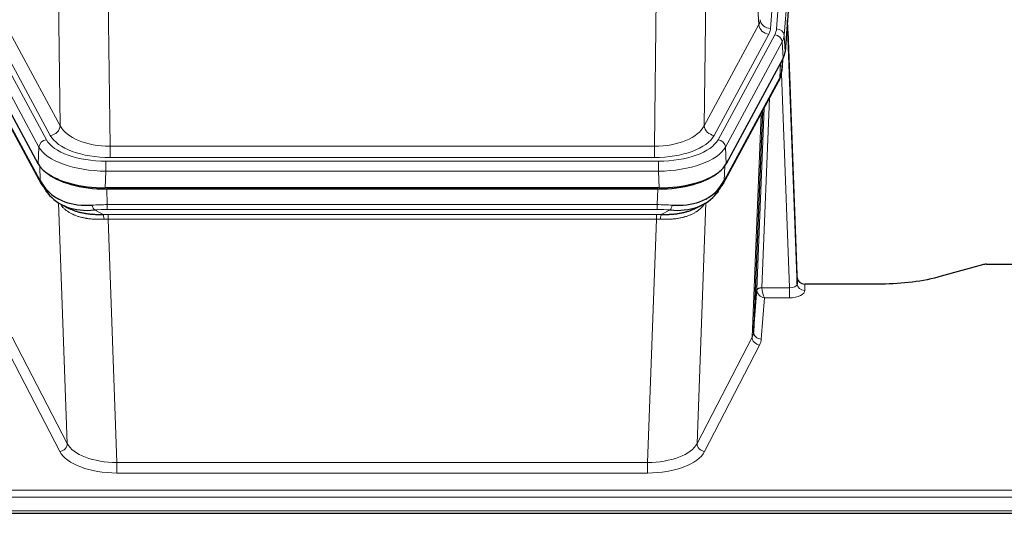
# Model space of a CAD drawing. Header units: inches. Extents: x 0 to 23760, y -13 to 16800.
# Tile 142 of 256: x 4854 to 5238, y 14203 to 14396. Entities that reach past the tile are written whole.
import ezdxf

# ---------------------------------------------------------------- set-up
doc = ezdxf.new("R2010")
doc.units = ezdxf.units.IN
doc.layers.add('1', color=7, linetype='Continuous', true_color=0xffffff)

msp = doc.modelspace()

# ---------------------------------------------------------------- linework, layer by layer
at = {"layer": '1', "color": 110, "linetype": 'Continuous', "lineweight": 13}
for p, q in [((5160.042, 14565.248), (5146.975, 14392.475)), ((5149.323, 14392.323), (5162.433, 14565.683)), ((5165.427, 14563.113), (5152.317, 14389.753)), ((5142.402, 14393.993), (5138.051, 14468.245)), ((4869.522, 14354.449), (4868.564, 14430.1)), ((5122.008, 14430.1), (5121.05, 14354.449)), ((4887.996, 14422.91), (4888.964, 14346.414)), ((5101.608, 14346.414), (5102.576, 14422.91)), ((4848.17, 14393.993), (4869.522, 14354.449)), ((5121.05, 14354.449), (5142.402, 14393.993)), ((4841.947, 14390.032), (4864.121, 14348.966)), ((4865.646, 14350.641), (4844.294, 14390.184)), ((5124.926, 14350.641), (5146.278, 14390.184)), ((5126.451, 14348.966), (5148.625, 14390.032)), ((5152.317, 14389.753), (5152.69, 14383.38)), ((4861.214, 14346.11), (4839.04, 14387.175)), ((5151.532, 14387.175), (5129.358, 14346.11)), ((5151.906, 14380.803), (5151.532, 14387.175)), ((5151.421, 14375.878), (5151.775, 14380.562)), ((5150.636, 14373.298), (5150.855, 14378.856)), ((4839.936, 14373.298), (4861.683, 14333.023)), ((5128.889, 14333.023), (5150.636, 14373.298)), ((5154.403, 14291.054), (5151.272, 14374.906)), ((5146.619, 14365.193), (5143.596, 14291.141)), ((5141.599, 14290.375), (5144.492, 14361.253)), ((5139.785, 14271.747), (5143.252, 14358.958)), ((4860.921, 14339.588), (4861.214, 14346.11)), ((4888.964, 14346.414), (5101.608, 14346.414)), ((4888.964, 14342.001), (4888.964, 14346.414)), ((5101.608, 14342.001), (5101.608, 14346.414)), ((5129.358, 14346.11), (5129.651, 14339.588)), ((5101.608, 14342.001), (4888.964, 14342.001)), ((4861.683, 14333.023), (4861.507, 14338.658)), ((4887.376, 14340.577), (5103.196, 14340.577)), ((4887.376, 14336.672), (4887.376, 14340.577)), ((5103.196, 14336.672), (5103.196, 14340.577)), ((5129.065, 14338.658), (5128.889, 14333.023)), ((4887.376, 14336.672), (4887.083, 14330.15)), ((5103.196, 14336.672), (4887.376, 14336.672)), ((5103.489, 14330.15), (5103.196, 14336.672)), ((4887.674, 14329.669), (4887.865, 14323.577)), ((5102.707, 14323.577), (5102.898, 14329.669)), ((4872.272, 14230.132), (4868.836, 14324.272)), ((4887.865, 14323.577), (5102.707, 14323.577)), ((4887.865, 14321.712), (4887.865, 14323.577)), ((5102.707, 14321.712), (5102.707, 14323.577)), ((5121.736, 14324.272), (5118.3, 14230.132)), ((5121.999, 14325.937), (5121.961, 14325.843)), ((4882.841, 14321.484), (4886.295, 14319.738)), ((5102.707, 14321.712), (4887.865, 14321.712)), ((4888.207, 14317.904), (4888.207, 14319.77)), ((4888.207, 14319.77), (5102.365, 14319.77)), ((5102.365, 14317.904), (5102.365, 14319.77)), ((5104.278, 14319.738), (5107.731, 14321.484)), ((4888.207, 14317.904), (4891.681, 14222.729)), ((5102.365, 14317.904), (4888.207, 14317.904)), ((5098.891, 14222.729), (5102.365, 14317.904)), ((5160.383, 14292.501), (5160.394, 14290.053)), ((5143.598, 14291.054), (5154.403, 14291.054)), ((5154.403, 14291.054), (5154.403, 14287.139)), ((5144.561, 14287.139), (5143.367, 14270.991)), ((5154.403, 14287.139), (5144.561, 14287.139)), ((4850.787, 14271.747), (4872.272, 14230.132)), ((5118.3, 14230.132), (5139.785, 14271.747)), ((4869.364, 14227.069), (4847.879, 14268.684)), ((5142.693, 14268.684), (5121.208, 14227.069)), ((4891.681, 14222.729), (5098.891, 14222.729)), ((4891.681, 14222.729), (4891.681, 14218.627)), ((5098.891, 14222.729), (5098.891, 14218.627)), ((5098.891, 14218.627), (4891.681, 14218.627)), ((4717.286, 14211.867), (5274.286, 14211.867)), ((4717.286, 14209.133), (5274.286, 14209.133)), ((4717.286, 14203.885), (5274.286, 14203.885))]:
    msp.add_line(p, q, dxfattribs=at)
at = {"layer": '1', "color": 2, "linetype": 'Continuous', "lineweight": 25}
for p, q in [((5165.808, 14556.834), (5152.69, 14383.38)), ((5157.385, 14295.123), (5153.627, 14395.762)), ((5153.707, 14391.368), (5157.395, 14292.586)), ((4860.921, 14339.588), (4838.666, 14380.803)), ((5151.906, 14380.803), (5129.651, 14339.588)), ((5151.415, 14375.764), (5151.778, 14380.566)), ((5151.592, 14380.222), (5151.421, 14375.878)), ((5151.415, 14375.764), (5151.421, 14375.878)), ((4840.295, 14371.968), (4862.042, 14331.693)), ((5128.53, 14331.693), (5150.277, 14371.968)), ((5143.798, 14359.968), (5140.37, 14273.758)), ((5103.489, 14330.15), (4887.083, 14330.15)), ((5102.898, 14329.669), (4887.674, 14329.669)), ((4870.184, 14323.516), (4872.927, 14322.13)), ((5117.595, 14322.105), (5120.388, 14323.516)), ((5229.83, 14300.073), (5213.665, 14295.542)), ((5231.329, 14300.268), (5274.286, 14300.268)), ((5157.395, 14292.586), (5157.385, 14295.123)), ((5190.286, 14292.501), (5160.383, 14292.501)), ((5140.37, 14273.758), (5141.599, 14290.375)), ((4717.286, 14202.869), (5274.286, 14202.869))]:
    msp.add_line(p, q, dxfattribs=at)
at = {"layer": '1', "color": 110, "linetype": 'Continuous', "lineweight": 13}
for centre, major_axis, ratio, start_param, end_param in [((5122.957, 14396.414), (-20.038, 0.241), 0.4621297, 2.903225, 3.1123764), ((5146.975, 14396.023), (3.989, -0.302), 0.8864705, 3.2608937, 4.7793301), ((5146.278, 14393.732), (3.52, -1.9), 0.8606628, 3.6289862, 5.1474227), ((5122.957, 14392.866), (-24.033, 0.005), 0.4611335, 2.8976848, 3.1068362), ((5125.305, 14392.713), (-24.033, 0.005), 0.4611335, 2.8976848, 3.1068362), ((5149.323, 14389.662), (2.991, -0.226), 0.8864705, 0.119301, 1.6377375), ((5153.707, 14389.215), (-0.214, 6.443), 0.0117452, 5.0526437, 5.774114), ((5148.625, 14387.371), (2.64, -1.425), 0.8606628, 0.4873936, 2.00583), ((5125.305, 14390.052), (27.028, 0.171), 0.4605351, 6.0362132, 6.2453646), ((5150.709, 14391.277), (2.998, 0.112), 0.4302668, 5.7021495, 6.2671208), ((5146.757, 14373.869), (3.52, -1.9), 0.8606628, 0.0000038, 0.4001271), ((5123.626, 14356.089), (27.539, 20.422), 0.1820479, 5.9117309, 5.943711), ((4865.646, 14354.189), (3.52, 1.9), 0.8606628, 4.2773553, 5.7957917), ((4888.885, 14357.022), (-20.002, 0.126), 0.5302672, 0.2567917, 1.5781041), ((5101.687, 14357.022), (20.002, 0.126), 0.5302672, 4.7050812, 6.0263936), ((5124.926, 14354.189), (-3.52, 1.9), 0.8606628, 0.4873936, 2.00583), ((4888.885, 14353.474), (-24.002, 0.049), 0.477994, 0.2537759, 1.5750883), ((5101.687, 14353.474), (24.002, 0.049), 0.477994, 4.708097, 6.0294094), ((4864.121, 14346.305), (2.64, 1.425), 0.8606628, 1.1357626, 2.6541991), ((4887.427, 14349.013), (-27.018, 0.111), 0.4567867, 0.246464, 1.5707737), ((4887.427, 14351.674), (24.02, 0.03), 0.4619935, 3.3853572, 4.7096668), ((5103.145, 14351.674), (-24.02, 0.03), 0.4619935, 1.5735185, 2.8978281), ((5103.145, 14349.013), (27.018, 0.111), 0.4567867, 4.7124116, 6.0367213), ((5126.451, 14346.305), (2.64, -1.425), 0.8606628, 0.4873936, 2.00583), ((4865.562, 14333.593), (3.52, 1.9), 0.8606628, 2.7414655, 3.1415888), ((5125.01, 14333.593), (3.52, -1.9), 0.8606628, 0.0000038, 0.4001271), ((4888.515, 14316.143), (-27.015, 0.091), 0.2751837, 4.7373543, 4.9581852), ((4882.841, 14325.319), (-0.368, 3.983), 0.2964475, 2.0527062, 2.8396422), ((5102.057, 14316.143), (27.015, 0.091), 0.2751837, 1.3250001, 1.545831), ((5107.731, 14325.319), (-0.368, -3.983), 0.2964475, 0.3019504, 1.0888865), ((4888.515, 14312.308), (-23.017, 0.318), 0.4083138, 4.7462544, 4.9670852), ((4888.997, 14309.957), (-24.025, 0.387), 0.4081206, 4.7518286, 4.8316761), ((4886.295, 14315.903), (0.131, -3.998), 0.1099517, 2.0830946, 2.8518059), ((5101.575, 14309.957), (24.025, 0.387), 0.4081205, 1.4515092, 1.5313568), ((5102.057, 14312.308), (23.017, 0.318), 0.4083138, 1.3161001, 1.5369309), ((5104.278, 14315.903), (0.131, 3.998), 0.1099517, 0.2897867, 1.0584981), ((4888.997, 14306.122), (-20.023, 0.877), 0.5868265, 4.777515, 4.8573626), ((5101.575, 14306.122), (20.023, 0.877), 0.5868265, 1.4258227, 1.5056703), ((5154.39, 14292.677), (-3.004, 0.138), 0.5390598, 1.5996723, 3.1704686), ((5160.394, 14292.677), (-3, -0.013), 0.8746179, 0.0299147, 1.5670846), ((5144.596, 14290.249), (-2.996, 0.15), 0.8842154, 0.0089587, 0.1047242), ((5143.596, 14290.28), (1.998, -0.082), 0.4302193, 1.5883537, 3.1255299), ((5143.598, 14290.193), (-1.996, -0.13), 0.4297663, 4.6843512, 6.2157251), ((5144.561, 14289.763), (-2.669, 1.608), 0.8008031, 0.5106166, 2.0203264), ((5144.596, 14291.11), (1.001, 0.011), 0.9036686, 3.0949665, 3.1907321), ((5144.561, 14289.763), (-0.506, 2.997), 0.2740591, 1.0794715, 2.5891813), ((5154.39, 14290.053), (-6.003, 0.008), 0.4854373, 1.5734916, 3.1442879), ((5120.367, 14274.012), (20.016, 0.121), 0.4848834, 6.0350943, 6.2444185), ((5143.367, 14273.615), (2.992, -0.221), 0.8740585, 3.1714428, 4.7769181), ((5142.693, 14271.308), (2.666, -1.376), 0.8484453, 3.5215353, 5.1252561), ((5120.367, 14271.388), (23.014, 0.002), 0.4845187, 6.038018, 6.2473422), ((4869.364, 14229.693), (-2.666, -1.376), 0.8484453, 1.1579292, 2.76165), ((4891.687, 14229.779), (23.012, 0.004), 0.4845836, 3.3866449, 4.7120269), ((4891.687, 14232.402), (-20.013, 0.104), 0.483363, 0.2476114, 1.5729934), ((5098.885, 14232.402), (20.013, 0.104), 0.483363, 4.7101919, 6.0355739), ((5098.885, 14229.779), (-23.012, 0.004), 0.4845836, 1.5711584, 2.8965404), ((5121.208, 14229.693), (2.666, -1.376), 0.8484453, 3.5215353, 5.1252561)]:
    msp.add_ellipse(centre, major_axis=major_axis, ratio=ratio, start_param=start_param, end_param=end_param, dxfattribs=at)
at = {"layer": '1', "color": 2, "linetype": 'Continuous', "lineweight": 25}
for centre, major_axis, ratio, start_param, end_param in [((5125.67, 14383.819), (-27.037, 0.006), 0.4611335, 2.8976848, 3.1068362), ((5146.923, 14374.189), (3.584, -1.776), 0.8816114, 6.2824956, 6.6531678), ((5124.777, 14385.365), (-26.161, 11.46), 0.4493681, 3.1218709, 3.267222), ((5123.626, 14356.089), (27.174, 22.247), 0.2659525, 6.0029113, 6.0348914), ((4887.141, 14342.634), (27.023, 0.034), 0.4619935, 3.3853572, 3.670307), ((5103.431, 14342.634), (-27.023, 0.034), 0.4619935, 2.6128783, 2.8978281), ((4887.141, 14342.634), (27.023, 0.034), 0.4619935, 3.670307, 4.7096668), ((4887.7, 14342.143), (27.01, 0.015), 0.4618579, 3.6271853, 4.7111791), ((5102.872, 14342.143), (-27.01, 0.015), 0.4618579, 1.5720062, 2.656), ((5103.431, 14342.634), (-27.023, 0.034), 0.4619935, 1.5735185, 2.6128783), ((4888.515, 14316.143), (-27.355, 20.182), 0.1876908, 0.3765826, 0.5974134), ((4865.562, 14333.593), (3.52, 1.9), 0.8606628, 3.1415888, 3.5094104), ((4885.819, 14313.281), (-23.434, 19.972), 0.1471226, 0.3626514, 0.5834823), ((5104.754, 14313.281), (23.434, 19.972), 0.1471226, 5.6997031, 5.9205339), ((5102.057, 14316.143), (27.355, 20.182), 0.1876908, 5.6857719, 5.9066027), ((5125.01, 14333.593), (3.52, -1.9), 0.8606628, 5.9153676, 6.2831892), ((4867.339, 14330.911), (3.195, 2.407), 0.6715965, 2.6043549, 3.391291), ((4887.612, 14344.961), (25.329, 12.681), 0.6929209, 3.2824386, 4.1662755), ((4887.612, 14344.961), (23.359, 16.381), 0.7286412, 3.1732971, 4.057134), ((5102.96, 14344.961), (-23.359, 16.381), 0.7286412, 2.2260513, 3.1098882), ((5102.96, 14344.961), (-25.329, 12.681), 0.6929209, 2.1169098, 3.0007467), ((5123.233, 14330.911), (3.195, -2.407), 0.6715965, 6.033487, 6.820423), ((4865.44, 14323.421), (-3.388, -2.127), 0.8041825, 3.1410453, 3.3164277), ((5125.132, 14323.421), (-3.388, 2.127), 0.8041825, 6.1083502, 6.2835535), ((5231.332, 14298.811), (-3, 0.002), 0.4856498, 4.7136997, 5.2369038), ((5160.383, 14295.214), (-3, 0.002), 0.9042699, 0.0343167, 1.5714866)]:
    msp.add_ellipse(centre, major_axis=major_axis, ratio=ratio, start_param=start_param, end_param=end_param, dxfattribs=at)
msp.add_open_spline([(5150.277, 14371.968), (5150.397, 14372.191), (5150.508, 14372.413)], degree=2, dxfattribs=at)
at = {"layer": '1', "color": 110, "linetype": 'Continuous', "lineweight": 13}
for points, knots in [([(4886.613, 14317.875), (4886.125, 14317.855), (4885.64, 14317.842), (4884.681, 14317.833), (4884.206, 14317.837), (4883.263, 14317.863), (4882.797, 14317.885), (4881.871, 14317.95), (4881.413, 14317.992), (4880.731, 14318.071), (4880.505, 14318.1), (4880.168, 14318.148), (4880.055, 14318.165), (4879.832, 14318.199), (4879.721, 14318.217), (4879.17, 14318.311), (4878.738, 14318.396), (4877.895, 14318.586), (4877.071, 14318.799), (4876.285, 14319.053), (4875.518, 14319.329), (4875.145, 14319.478), (4874.736, 14319.658), (4874.69, 14319.678), (4874.6, 14319.719), (4874.555, 14319.74), (4874.421, 14319.802), (4874.155, 14319.927), (4873.897, 14320.058), (4873.392, 14320.325), (4873.07, 14320.512), (4872.453, 14320.903), (4872.159, 14321.106), (4871.598, 14321.528), (4871.332, 14321.746), (4870.954, 14322.085), (4870.832, 14322.199), (4870.654, 14322.374), (4870.595, 14322.433), (4870.48, 14322.551), (4870.423, 14322.61), (4870.174, 14322.877), (4869.994, 14323.088), (4869.826, 14323.302)], [0, 0, 0, 0, 0.0672484, 0.0672484, 0.1344967, 0.1344967, 0.2017451, 0.2017451, 0.2689935, 0.2689935, 0.3026176, 0.3026176, 0.3194297, 0.3194297, 0.3362418, 0.3362418, 0.4034902, 0.4034902, 0.4707386, 0.5379869, 0.5379869, 0.6052353, 0.6052353, 0.6136413, 0.6136413, 0.6220474, 0.6220474, 0.6388595, 0.6724837, 0.6724837, 0.739732, 0.739732, 0.8069804, 0.8069804, 0.8742287, 0.8742287, 0.9078529, 0.9078529, 0.924665, 0.924665, 0.9414771, 0.9414771, 1, 1, 1, 1]), ([(5121.338, 14324.146), (5121.182, 14323.894), (5121.01, 14323.645), (5120.635, 14323.155), (5120.432, 14322.914), (5119.994, 14322.443), (5119.759, 14322.212), (5119.259, 14321.763), (5118.994, 14321.543), (5118.571, 14321.224), (5118.427, 14321.12), (5118.203, 14320.965), (5118.128, 14320.914), (5117.976, 14320.813), (5117.899, 14320.763), (5117.51, 14320.517), (5117.187, 14320.33), (5116.518, 14319.974), (5115.824, 14319.638), (5115.082, 14319.34), (5114.317, 14319.063), (5113.922, 14318.934), (5113.464, 14318.801), (5113.413, 14318.786), (5113.311, 14318.757), (5113.259, 14318.743), (5113.104, 14318.701), (5112.793, 14318.618), (5112.478, 14318.542), (5111.843, 14318.397), (5111.413, 14318.313), (5110.539, 14318.164), (5110.095, 14318.101), (5109.193, 14317.995), (5108.735, 14317.952), (5108.038, 14317.903), (5107.804, 14317.889), (5107.45, 14317.872), (5107.332, 14317.867), (5107.094, 14317.858), (5106.975, 14317.854), (5106.379, 14317.837), (5105.899, 14317.833), (5104.933, 14317.842), (5104.447, 14317.855), (5103.959, 14317.875)], [0, 0, 0, 0, 0.0625, 0.0625, 0.125, 0.125, 0.1875, 0.1875, 0.25, 0.25, 0.28125, 0.28125, 0.296875, 0.296875, 0.3125, 0.3125, 0.375, 0.375, 0.4375, 0.5, 0.5, 0.5625, 0.5625, 0.5703125, 0.5703125, 0.578125, 0.578125, 0.59375, 0.625, 0.625, 0.6875, 0.6875, 0.75, 0.75, 0.8125, 0.8125, 0.84375, 0.84375, 0.859375, 0.859375, 0.875, 0.875, 0.9375, 0.9375, 1, 1, 1, 1])]:
    msp.add_open_spline(points, degree=3, knots=knots, dxfattribs=at)
at = {"layer": '1', "color": 2, "linetype": 'Continuous', "lineweight": 25}
for points, knots in [([(4872.876, 14322.156), (4872.979, 14322.104), (4873.084, 14322.052), (4873.281, 14321.958), (4873.373, 14321.914), (4873.514, 14321.85), (4873.561, 14321.829), (4873.656, 14321.786), (4874.083, 14321.598), (4874.524, 14321.423), (4875.331, 14321.132), (4876.16, 14320.863), (4877.032, 14320.635), (4877.926, 14320.427), (4878.385, 14320.333), (4878.971, 14320.229), (4879.089, 14320.209), (4879.327, 14320.169), (4879.446, 14320.15), (4879.805, 14320.095), (4880.046, 14320.062), (4880.771, 14319.968), (4881.259, 14319.916), (4882.243, 14319.832), (4882.739, 14319.8), (4883.74, 14319.754), (4884.245, 14319.739), (4885.263, 14319.727), (4885.777, 14319.729), (4886.295, 14319.738)], [0, 0, 0, 0, 0.0294734, 0.0294734, 0.0550135, 0.0550135, 0.0677836, 0.0677836, 0.0805537, 0.1827144, 0.1827144, 0.2848751, 0.3870358, 0.3870358, 0.4891965, 0.4891965, 0.5147367, 0.5147367, 0.5402769, 0.5402769, 0.5913572, 0.5913572, 0.6935179, 0.6935179, 0.7956786, 0.7956786, 0.8978393, 0.8978393, 1, 1, 1, 1]), ([(5104.278, 14319.738), (5104.796, 14319.729), (5105.311, 14319.727), (5106.336, 14319.739), (5106.846, 14319.754), (5107.481, 14319.784), (5107.607, 14319.79), (5107.861, 14319.805), (5107.987, 14319.812), (5108.363, 14319.837), (5108.613, 14319.856), (5109.354, 14319.92), (5109.841, 14319.973), (5110.8, 14320.098), (5111.272, 14320.17), (5112.201, 14320.336), (5112.657, 14320.429), (5113.331, 14320.586), (5113.554, 14320.641), (5113.884, 14320.728), (5113.994, 14320.758), (5114.158, 14320.803), (5114.213, 14320.819), (5114.321, 14320.85), (5114.808, 14320.991), (5115.276, 14321.144), (5116.082, 14321.436), (5116.78, 14321.714), (5117.434, 14322.023), (5117.715, 14322.166)], [0, 0, 0, 0, 0.1020877, 0.1020877, 0.2041754, 0.2041754, 0.2296973, 0.2296973, 0.2552192, 0.2552192, 0.3062631, 0.3062631, 0.4083508, 0.4083508, 0.5104385, 0.5104385, 0.6125262, 0.6125262, 0.66357, 0.66357, 0.6890919, 0.6890919, 0.7018529, 0.7018529, 0.7146139, 0.8167015, 0.8167015, 0.9187892, 1, 1, 1, 1]), ([(5213.665, 14295.542), (5210.132, 14294.552), (5206.33, 14293.787), (5198.447, 14292.762), (5194.367, 14292.501), (5190.286, 14292.501)], [0, 0, 0, 0, 0.5, 0.5, 1, 1, 1, 1])]:
    msp.add_open_spline(points, degree=3, knots=knots, dxfattribs=at)

doc.saveas('drawing.dxf')
